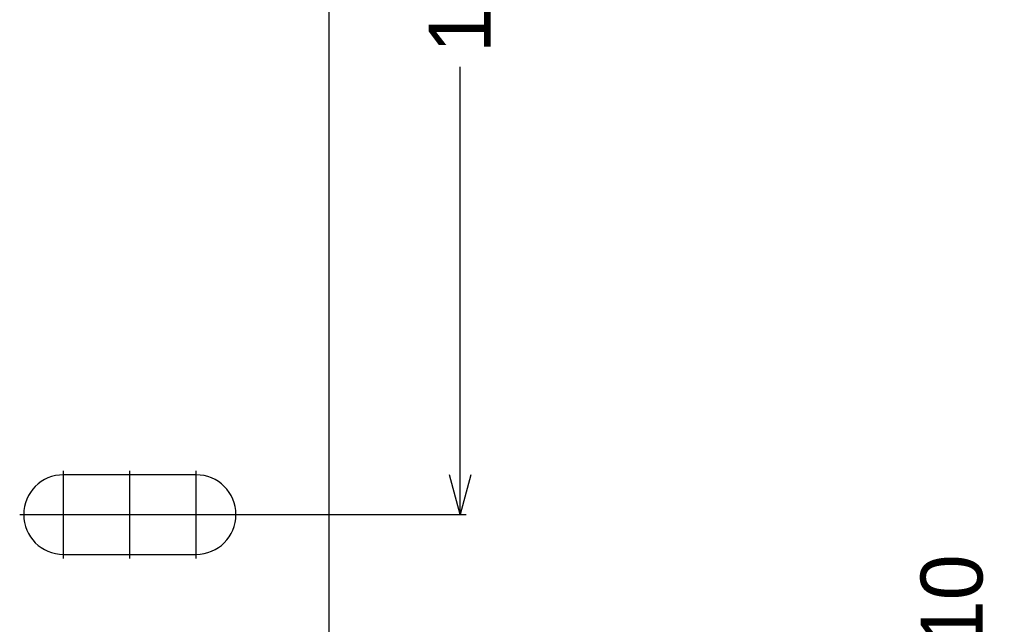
# Model space of a CAD drawing. Header units: millimetres. Extents: x -24622 to 57, y -1603 to 1112.
# Tile 56 of 219: x -23291 to -23180, y -53 to 15. Entities that reach past the tile are written whole.
import ezdxf
from ezdxf.lldxf.tags import DXFTag

# ---------------------------------------------------------------- set-up
doc = ezdxf.new("R2010")
doc.units = ezdxf.units.MM
tags = doc.linetypes.add('CENTER', pattern=[2, 1.25, -0.25, 0.25, -0.25]).pattern_tags.tags
tags[10:11] = [DXFTag(74, 4), DXFTag(75, 0), DXFTag(340, '0'), DXFTag(46, 1.0), DXFTag(50, 0.0), DXFTag(44, 0.0), DXFTag(45, 0.0)]
tags[8:9] = [DXFTag(74, 4), DXFTag(75, 0), DXFTag(340, '0'), DXFTag(46, 1.0), DXFTag(50, 0.0), DXFTag(44, 0.0), DXFTag(45, 0.0)]
tags[6:7] = [DXFTag(74, 4), DXFTag(75, 0), DXFTag(340, '0'), DXFTag(46, 1.0), DXFTag(50, 0.0), DXFTag(44, 0.0), DXFTag(45, 0.0)]
tags[4:5] = [DXFTag(74, 4), DXFTag(75, 0), DXFTag(340, '0'), DXFTag(46, 1.0), DXFTag(50, 0.0), DXFTag(44, 0.0), DXFTag(45, 0.0)]
doc.dimstyles.new('7', dxfattribs={"dimtxt": 7, "dimasz": 4.5, "dimexe": 0.7, "dimexo": 0.9, "dimgap": 1.8, "dimtad": 0, "dimtxsty": 'Standard', "dimblk": 'OPEN30', "dimcen": 0, "dimclrd": 5, "dimclre": 3, "dimclrt": 256, "dimadec": 0, "dimazin": 2, "dimtm": 1e-09, "dimtfac": 0.6, "dimtofl": 0, "dimtmove": 0, "dimatfit": 3, "dimldrblk": 'OPEN30', "dimfxl": 1, "dimtolj": 1, "dimarcsym": 0})

# ---------------------------------------------------------------- blocks, each defined once
blk = doc.blocks.new('_Open30')
at = {"color": 0, "linetype": 'ByBlock', "lineweight": -2}
for p, q in [((-1, 0.268), (0, 0)), ((0, 0), (-1, -0.268)), ((0, 0), (-1, 0))]:
    blk.add_line(p, q, dxfattribs=at)
blk = doc.blocks.new('*D98')
at = {"color": 3, "linetype": 'ByBlock', "lineweight": -2}
for p, q in [((-23260.19, 79.31), (-23240.56, 79.31)), ((-23270.19, -40.69), (-23240.56, -40.69))]:
    blk.add_line(p, q, dxfattribs=at)
at = {"color": 5, "linetype": 'ByBlock', "lineweight": -2}
for p, q in [((-23241.26, 74.81), (-23241.26, 28.69)), ((-23241.26, -36.19), (-23241.26, 9.92))]:
    blk.add_line(p, q, dxfattribs=at)
at = {"layer": 'Defpoints', "color": 0, "linetype": 'ByBlock'}
for p in [(-23261.09, 79.31), (-23271.09, -40.69), (-23241.26, -40.69)]:
    blk.add_point(p, dxfattribs=at)
at = {"color": 5, "linetype": 'ByBlock', "lineweight": -2, "xscale": 4.5, "yscale": 4.5, "zscale": 4.5}
for p, rotation in [((-23241.26, 79.31), 90), ((-23241.26, -40.69), 270)]:
    blk.add_blockref('_Open30', p, dxfattribs=dict(at, rotation=rotation))
at = {"linetype": 'ByBlock', "insert": (-23241.26, 19.31), "char_height": 7, "attachment_point": 5, "rotation": 90}
blk.add_mtext('\\A1;120', dxfattribs=at)
blk = doc.blocks.new('*D99')
at = {"color": 5, "linetype": 'ByBlock', "lineweight": -2}
for p, q in [((-23185.04, -88.19), (-23185.04, -83.69)), ((-23185.04, -116.19), (-23185.04, -92.69))]:
    blk.add_line(p, q, dxfattribs=at)
at = {"color": 3, "linetype": 'ByBlock', "lineweight": -2}
for p, q in [((-23200.19, -88.19), (-23184.34, -88.19)), ((-23260.19, -120.69), (-23184.34, -120.69))]:
    blk.add_line(p, q, dxfattribs=at)
at = {"layer": 'Defpoints', "color": 0, "linetype": 'ByBlock'}
for p in [(-23201.09, -88.19), (-23185.04, -88.19), (-23261.09, -120.69)]:
    blk.add_point(p, dxfattribs=at)
at = {"color": 5, "linetype": 'ByBlock', "lineweight": -2, "xscale": 4.5, "yscale": 4.5, "zscale": 4.5}
for p, rotation in [((-23185.04, -88.19), 90), ((-23185.04, -120.69), 270)]:
    blk.add_blockref('_Open30', p, dxfattribs=dict(at, rotation=rotation))
at = {"linetype": 'ByBlock', "insert": (-23185.04, -62.06), "char_height": 7, "attachment_point": 5, "rotation": 90}
blk.add_mtext('\\A1;32,5%%P10', dxfattribs=at)

msp = doc.modelspace()

# ---------------------------------------------------------------- linework, layer by layer
at = {"color": 7, "linetype": 'Continuous'}
for p, q in [((-23256.094, 74.307), (-23256.094, -78.562)), ((-23271.094, -36.193), (-23286.094, -36.193)), ((-23286.094, -45.193), (-23271.094, -45.193))]:
    msp.add_line(p, q, dxfattribs=at)
at = {"color": 1, "linetype": 'CENTER', "ltscale": 4.572}
for p, q in [((-23286.094, -45.643), (-23286.094, -35.743)), ((-23286.094, -45.643), (-23286.094, -35.743)), ((-23271.094, -45.643), (-23271.094, -35.743)), ((-23291.044, -40.693), (-23281.144, -40.693)), ((-23291.044, -40.693), (-23281.144, -40.693)), ((-23276.044, -40.693), (-23266.144, -40.693))]:
    msp.add_line(p, q, dxfattribs=at)
at = {"color": 1, "linetype": 'CENTER', "ltscale": 1.00584}
for p, q in [((-23278.594, -45.643), (-23278.594, -35.743)), ((-23291.044, -40.693), (-23266.144, -40.693))]:
    msp.add_line(p, q, dxfattribs=at)
at = {"color": 7, "linetype": 'Continuous'}
for centre, start, end in [((-23286.094, -40.693), 90, 270), ((-23271.094, -40.693), 270, 90)]:
    msp.add_arc(centre, 4.5, start, end, dxfattribs=at)

# ---------------------------------------------------------------- dimensions: what is measured, and where the dimension line sits
at = {"color": 5, "linetype": 'ByBlock'}
dim = msp.add_linear_dim(base=(-23241.258, -40.693), p1=(-23261.094, 79.307), p2=(-23271.094, -40.693), angle=90, dimstyle='7', dxfattribs=at)
dim.commit()
dim.dimension.update_dxf_attribs({"geometry": '*D98', "text_midpoint": (-23241.258, 19.307)})
dim = msp.add_linear_dim(base=(-23185.044, -88.193), p1=(-23261.094, -120.693), p2=(-23201.094, -88.193), angle=90, text='<>%%P10', dimstyle='7', dxfattribs=at)
dim.commit()
dim.dimension.update_dxf_attribs({"geometry": '*D99', "text_midpoint": (-23185.044, -62.059)})

doc.saveas('drawing.dxf')
